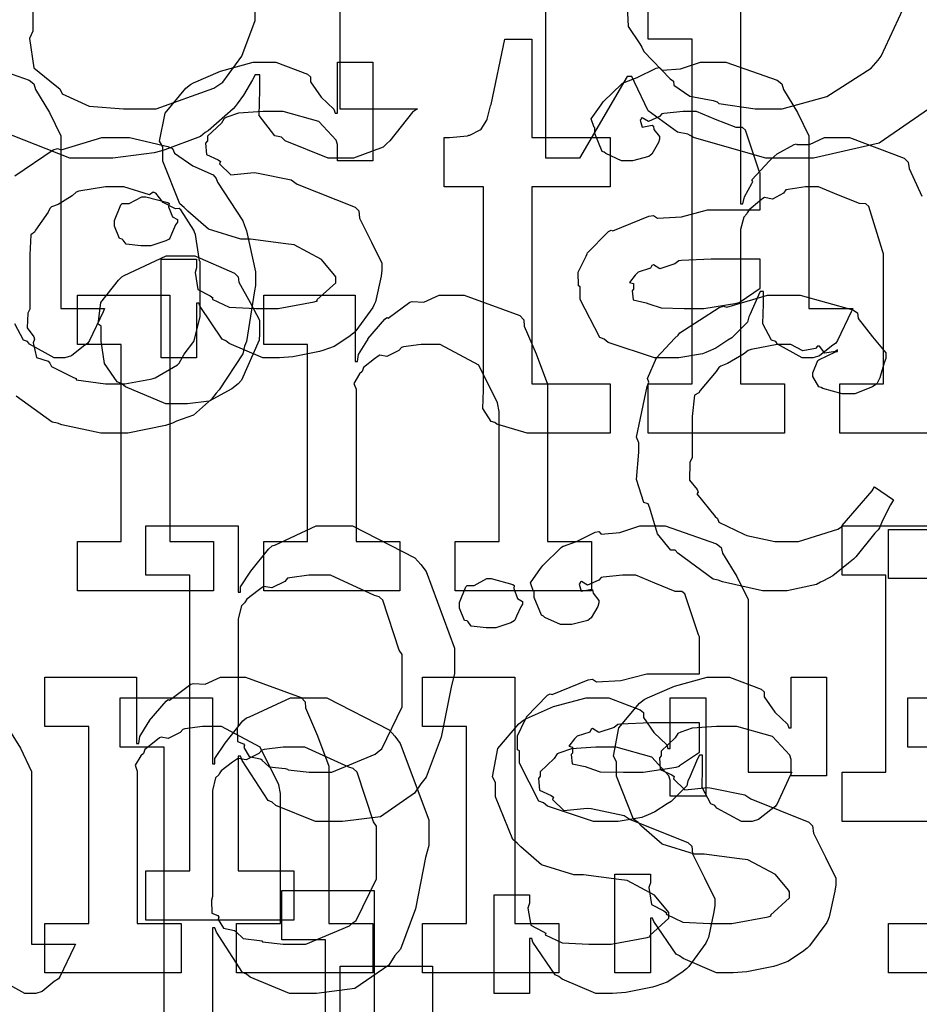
# Model space of a CAD drawing. Extents: x 0 to 8.5, y 0 to 11.
# Tile 171 of 256: x 5.115 to 5.368, y 4.538 to 4.816. Entities that reach past the tile are written whole.
import ezdxf

# ---------------------------------------------------------------- set-up
doc = ezdxf.new("R2010")
doc.units = 0
doc.layers.get('0').update_dxf_attribs({"linetype": 'CONTINUOUS'})

msp = doc.modelspace()

# ---------------------------------------------------------------- linework, layer by layer
at = {"color": 0}
for points in [[(5.37397, 4.79286), (5.35704, 4.78119), (5.33854, 4.77701), (5.33242, 4.77701), (5.33242, 4.77701), (5.32508, 4.77701), (5.30496, 4.78267), (5.30311, 4.78375), (5.30013, 4.78435), (5.29189, 4.79036), (5.28803, 4.79844), (5.28728, 4.80003), (5.28597, 4.80003), (5.27251, 4.77701), (5.26297, 4.77701), (5.26297, 4.97146)], [(5.20492, 4.884), (5.20492, 4.7909), (5.22683, 4.7909), (5.22542, 4.78999), (5.21903, 4.78185), (5.21815, 4.78114), (5.21712, 4.78011), (5.20876, 4.77701), (5.206, 4.77701), (5.20161, 4.77701), (5.18946, 4.7819), (5.18842, 4.78288), (5.18658, 4.78331), (5.18213, 4.78901), (5.18235, 4.79617), (5.18235, 4.7985), (5.18235, 4.80046), (5.18104, 4.80046), (5.18024, 4.79904), (5.17774, 4.79476), (5.17594, 4.79232), (5.1754, 4.79156), (5.17481, 4.79085), (5.16781, 4.78472), (5.16694, 4.78418), (5.16558, 4.78304), (5.15554, 4.77929), (5.15435, 4.77897), (5.1525, 4.77849), (5.14085, 4.77701), (5.13699, 4.77701), (5.13699, 4.77701), (5.12875, 4.77701), (5.10596, 4.78592)], [(5.38411, 4.69943), (5.34592, 4.69943), (5.34592, 4.71332), (5.35829, 4.71332), (5.35829, 4.75), (5.35801, 4.75087), (5.35411, 4.76335), (5.35331, 4.76411), (5.35151, 4.76417), (5.3456, 4.76654), (5.33996, 4.76888), (5.33811, 4.76888), (5.33626, 4.76888), (5.33132, 4.76818), (5.33074, 4.76801), (5.33008, 4.76714), (5.32693, 4.76546), (5.32471, 4.7659), (5.32422, 4.76563), (5.32324, 4.76481), (5.32032, 4.76237), (5.31982, 4.76156), (5.31967, 4.76129), (5.31885, 4.76036), (5.31793, 4.75683), (5.31793, 4.75564), (5.31793, 4.71332), (5.33029, 4.71332), (5.33029, 4.69943), (5.29189, 4.69943), (5.29189, 4.71332), (5.29189, 4.71332), (5.30425, 4.71332), (5.30425, 4.81054), (5.29189, 4.81054), (5.29189, 4.82443)], [(5.31793, 4.82443), (5.31793, 4.76411), (5.31858, 4.76411), (5.31858, 4.76411), (5.31907, 4.76606), (5.32107, 4.76986), (5.3214, 4.7704), (5.32113, 4.77089), (5.32607, 4.77626), (5.32661, 4.77669), (5.32661, 4.77669), (5.32829, 4.77821), (5.33306, 4.78082), (5.33376, 4.78103), (5.33382, 4.78082), (5.33735, 4.78082), (5.34164, 4.78276), (5.3431, 4.78276), (5.34864, 4.78276), (5.3641, 4.77701), (5.36524, 4.77582), (5.3655, 4.77408), (5.36903, 4.76622)], [(5.28597, 4.81982), (5.28624, 4.81413), (5.28956, 4.80925), (5.2901, 4.80826), (5.29064, 4.80707), (5.29807, 4.79937), (5.29899, 4.79872), (5.2991, 4.79758), (5.3036, 4.79443), (5.31017, 4.79324), (5.31136, 4.79286), (5.31185, 4.79237), (5.32206, 4.7909), (5.32547, 4.7909), (5.32547, 4.7909), (5.32964, 4.7909), (5.34224, 4.79432), (5.35482, 4.80231), (5.35672, 4.80458), (5.35764, 4.80572), (5.36372, 4.81885)], [(5.11833, 4.8189), (5.11833, 4.81282), (5.11735, 4.81071), (5.1186, 4.80246), (5.12462, 4.79753), (5.12592, 4.79656), (5.12663, 4.79514), (5.13417, 4.79161), (5.14393, 4.7909), (5.14719, 4.7909), (5.14719, 4.7909), (5.15315, 4.7909), (5.16938, 4.79671), (5.17106, 4.79785), (5.17188, 4.79844), (5.17725, 4.80578), (5.18104, 4.81581), (5.18104, 4.81912)], [(5.10281, 4.80404), (5.11729, 4.79899), (5.1186, 4.79796), (5.11903, 4.79633), (5.12304, 4.78982), (5.12619, 4.78326), (5.12619, 4.78103), (5.12619, 4.7346), (5.13857, 4.7346), (5.13813, 4.73367), (5.13428, 4.72553), (5.13379, 4.72483), (5.1326, 4.72401), (5.12918, 4.72125), (5.12739, 4.72071), (5.12685, 4.72071), (5.12435, 4.72071), (5.1174, 4.7245), (5.11686, 4.72526), (5.11567, 4.72564), (5.11322, 4.73025)], [(5.11322, 4.77203), (5.12408, 4.77929), (5.12532, 4.77974), (5.12631, 4.77935), (5.13775, 4.78276), (5.1416, 4.78276), (5.14561, 4.78276), (5.15642, 4.78028), (5.15767, 4.77974), (5.15826, 4.77838), (5.16347, 4.77485), (5.16917, 4.77225), (5.17003, 4.77126), (5.17036, 4.77018), (5.17757, 4.75933), (5.17806, 4.75803), (5.17854, 4.75651), (5.1811, 4.74496), (5.1811, 4.7411), (5.18083, 4.73953), (5.17854, 4.72526), (5.17806, 4.72396), (5.17757, 4.72185), (5.1709, 4.71169), (5.17003, 4.71072), (5.16872, 4.70899), (5.16363, 4.70449), (5.15886, 4.70281), (5.15767, 4.70226), (5.15576, 4.70156), (5.14513, 4.69943), (5.1416, 4.69943), (5.1416, 4.69943), (5.13753, 4.69943), (5.12651, 4.70182), (5.12532, 4.70226), (5.12381, 4.70253), (5.11361, 4.70985)], [(5.38824, 4.58996), (5.34657, 4.58996), (5.34657, 4.60385), (5.34657, 4.60385), (5.35894, 4.60385), (5.35894, 4.6594), (5.34657, 4.6594), (5.34657, 4.67329), (5.3724, 4.67329)], [(5.37207, 4.65842), (5.35969, 4.65842), (5.35969, 4.67231), (5.38574, 4.67231)], [(5.15533, 4.52761), (5.15533, 4.61094), (5.14296, 4.61094), (5.14296, 4.62483), (5.169, 4.62483), (5.169, 4.60618), (5.16965, 4.60618), (5.16965, 4.60769), (5.17253, 4.61208), (5.17751, 4.61833), (5.17854, 4.61919), (5.17947, 4.61947), (5.19097, 4.62483), (5.19482, 4.62483), (5.20122, 4.62483), (5.21881, 4.61583), (5.22043, 4.61399), (5.22194, 4.61199), (5.22999, 4.59039), (5.22999, 4.58317), (5.22911, 4.57981), (5.22624, 4.56532), (5.222, 4.55399), (5.22043, 4.55214), (5.21875, 4.54949), (5.2091, 4.54286), (5.19835, 4.5415), (5.19482, 4.5415), (5.19075, 4.5415), (5.17958, 4.54606), (5.17854, 4.54693), (5.17746, 4.54742), (5.17008, 4.55871), (5.16965, 4.55994), (5.169, 4.55994), (5.169, 4.52761)], [(5.3775, 4.61094), (5.36513, 4.61094), (5.36513, 4.62483), (5.39117, 4.62483)], [(5.11079, 4.61714), (5.11481, 4.61062), (5.11794, 4.60406), (5.11794, 4.60183), (5.11794, 4.55539), (5.13032, 4.55539), (5.12989, 4.55447), (5.12603, 4.54633), (5.12554, 4.54563), (5.12435, 4.54482), (5.12093, 4.54204), (5.11914, 4.5415), (5.1186, 4.5415), (5.1161, 4.5415), (5.10915, 4.54531)], [(5.2009, 4.45936), (5.2009, 4.55658), (5.18853, 4.55658), (5.18853, 4.57047), (5.21457, 4.57047), (5.21457, 4.51014)], [(5.39811, 4.54731), (5.35969, 4.54731), (5.35969, 4.56119), (5.35969, 4.56119), (5.37207, 4.56119)], [(5.20497, 4.53532), (5.20497, 4.54921), (5.23101, 4.54921), (5.23101, 4.48888)]]:
    msp.add_lwpolyline(points, dxfattribs=at)
for points in [[(5.26079, 4.69943), (5.25776, 4.69943), (5.24918, 4.70199), (5.24864, 4.70247), (5.24761, 4.70275), (5.24522, 4.70643), (5.24539, 4.71164), (5.24539, 4.71332), (5.24539, 4.76888), (5.23432, 4.76888), (5.23432, 4.78276), (5.23583, 4.78276), (5.23583, 4.78276), (5.24094, 4.78331), (5.24126, 4.78342), (5.2416, 4.78347), (5.24451, 4.785), (5.24474, 4.78515), (5.24474, 4.78515), (5.24636, 4.78771), (5.24647, 4.78797), (5.24647, 4.78797), (5.24744, 4.79172), (5.24756, 4.7921), (5.25146, 4.81054), (5.25906, 4.81054), (5.25906, 4.78276), (5.28119, 4.78276), (5.28119, 4.76888), (5.25906, 4.76888), (5.25906, 4.71332), (5.28119, 4.71332), (5.28119, 4.69943), (5.28022, 4.69943), (5.278, 4.69943), (5.27729, 4.69943), (5.27604, 4.69943), (5.27322, 4.69943), (5.27229, 4.69943), (5.27089, 4.69943), (5.26768, 4.69943), (5.26665, 4.69943), (5.26519, 4.69943), (5.26188, 4.69943), (5.26079, 4.69943)], [(5.18664, 4.72071), (5.18317, 4.72071), (5.17372, 4.72472), (5.17275, 4.72547), (5.17176, 4.72592), (5.16547, 4.73514), (5.16515, 4.73611), (5.1645, 4.73611), (5.1645, 4.72071), (5.15451, 4.72071), (5.15451, 4.74849), (5.1645, 4.74849), (5.1645, 4.7461), (5.16407, 4.74474), (5.16482, 4.73996), (5.16829, 4.73817), (5.16906, 4.73763), (5.16894, 4.73719), (5.17367, 4.73497), (5.18126, 4.7346), (5.18381, 4.7346), (5.1875, 4.7346), (5.19769, 4.73643), (5.19857, 4.73676), (5.1984, 4.73699), (5.20378, 4.74186), (5.20378, 4.74349), (5.20344, 4.74397), (5.19976, 4.74843), (5.192, 4.7525), (5.18967, 4.75282), (5.17969, 4.75412), (5.17697, 4.75412), (5.16786, 4.75694), (5.16206, 4.76199), (5.16103, 4.76303), (5.15978, 4.76406), (5.15494, 4.77615), (5.15494, 4.78017), (5.15408, 4.78174), (5.1556, 4.78971), (5.16146, 4.79671), (5.16276, 4.79775), (5.16368, 4.79818), (5.17128, 4.80154), (5.1805, 4.80404), (5.1836, 4.80404), (5.18685, 4.80404), (5.19575, 4.80062), (5.19661, 4.79992), (5.19661, 4.7985), (5.1996, 4.79422), (5.20324, 4.79081), (5.20356, 4.78971), (5.20421, 4.78971), (5.20421, 4.80404), (5.21419, 4.80404), (5.21419, 4.77626), (5.20421, 4.77626), (5.20421, 4.78082), (5.20383, 4.78201), (5.199, 4.78728), (5.18892, 4.79015), (5.18554, 4.79015), (5.18321, 4.79015), (5.17632, 4.78965), (5.17307, 4.78851), (5.17231, 4.78819), (5.1715, 4.78689), (5.16754, 4.78315), (5.16754, 4.7819), (5.16704, 4.78125), (5.16726, 4.778), (5.17057, 4.77647), (5.17122, 4.77604), (5.17101, 4.77539), (5.17421, 4.77229), (5.18072, 4.77294), (5.18186, 4.77279), (5.19119, 4.77083), (5.19287, 4.76969), (5.20921, 4.76318), (5.21029, 4.76215), (5.2105, 4.76004), (5.21386, 4.75325), (5.21679, 4.7474), (5.21679, 4.74544), (5.21653, 4.74371), (5.21496, 4.73643), (5.21463, 4.73568), (5.21425, 4.73486), (5.20942, 4.72825), (5.20876, 4.72765), (5.20747, 4.72661), (5.20329, 4.72385), (5.20014, 4.72276), (5.19922, 4.72244), (5.19732, 4.72206), (5.19168, 4.72092), (5.18788, 4.72071), (5.18664, 4.72071)], [(5.29833, 4.72071), (5.29362, 4.72071), (5.2806, 4.72504), (5.27946, 4.72592), (5.27821, 4.7264), (5.27274, 4.73714), (5.27274, 4.74067), (5.27219, 4.74094), (5.27214, 4.74485), (5.27436, 4.74935), (5.27468, 4.75), (5.27458, 4.75011), (5.28065, 4.75629), (5.28142, 4.75672), (5.2819, 4.75651), (5.2921, 4.76064), (5.29335, 4.76085), (5.29449, 4.7601), (5.30132, 4.76047), (5.30865, 4.76237), (5.31114, 4.76237), (5.32351, 4.76237), (5.32351, 4.77279), (5.32319, 4.77333), (5.31933, 4.78489), (5.31853, 4.7856), (5.31668, 4.7856), (5.31087, 4.78787), (5.3055, 4.79015), (5.30376, 4.79015), (5.30176, 4.79015), (5.29633, 4.78961), (5.29574, 4.7895), (5.29508, 4.78874), (5.29194, 4.78733), (5.29021, 4.78836), (5.28988, 4.78819), (5.28988, 4.78797), (5.28961, 4.78765), (5.29015, 4.78569), (5.29303, 4.78624), (5.29335, 4.78603), (5.29351, 4.7851), (5.29508, 4.78304), (5.29508, 4.78233), (5.29482, 4.78136), (5.29292, 4.7781), (5.29249, 4.77778), (5.29204, 4.7774), (5.28749, 4.77626), (5.28597, 4.77626), (5.28435, 4.77626), (5.27989, 4.77826), (5.27946, 4.77865), (5.27892, 4.77886), (5.27686, 4.7839), (5.27686, 4.7856), (5.27669, 4.7856), (5.27582, 4.78803), (5.27865, 4.79199), (5.27903, 4.79254), (5.27929, 4.79292), (5.28444, 4.79796), (5.2851, 4.79839), (5.2851, 4.79833), (5.28879, 4.79969), (5.29411, 4.80231), (5.29508, 4.80251), (5.29579, 4.80176), (5.301, 4.80214), (5.30664, 4.80404), (5.30854, 4.80404), (5.31381, 4.80404), (5.32829, 4.79899), (5.32958, 4.79796), (5.33003, 4.79633), (5.33404, 4.78982), (5.33718, 4.78326), (5.33718, 4.78103), (5.33718, 4.7346), (5.34956, 4.7346), (5.34912, 4.73367), (5.34526, 4.72553), (5.34478, 4.72483), (5.34358, 4.72401), (5.34017, 4.72125), (5.33838, 4.72071), (5.33783, 4.72071), (5.33535, 4.72071), (5.3284, 4.7245), (5.32785, 4.72526), (5.32667, 4.72564), (5.32422, 4.73025), (5.32438, 4.73594), (5.32438, 4.73785), (5.32438, 4.73936), (5.32351, 4.73936), (5.32297, 4.73839), (5.32058, 4.73281), (5.32026, 4.73221), (5.31993, 4.73074), (5.31597, 4.72678), (5.31549, 4.72635), (5.31435, 4.72564), (5.31093, 4.72342), (5.30881, 4.7225), (5.30811, 4.72222), (5.30724, 4.72185), (5.30057, 4.72071), (5.29833, 4.72071)], [(5.1416, 4.71332), (5.14426, 4.71332), (5.15147, 4.71463), (5.15224, 4.71485), (5.15278, 4.715), (5.15913, 4.71875), (5.15961, 4.71918), (5.15961, 4.71918), (5.16097, 4.72168), (5.16374, 4.72532), (5.16396, 4.72592), (5.16396, 4.72592), (5.16547, 4.73226), (5.16547, 4.73438), (5.16547, 4.74783), (5.16531, 4.74804), (5.16417, 4.75549), (5.16396, 4.75608), (5.16374, 4.75667), (5.1601, 4.76237), (5.15961, 4.76281), (5.15853, 4.76269), (5.15511, 4.76449), (5.153, 4.76714), (5.15224, 4.76736), (5.15126, 4.7666), (5.14399, 4.76888), (5.1416, 4.76888), (5.13883, 4.76888), (5.13129, 4.76764), (5.13053, 4.76736), (5.12939, 4.76639), (5.12543, 4.76394), (5.12354, 4.76324), (5.12315, 4.76281), (5.12261, 4.76172), (5.11903, 4.75672), (5.11882, 4.75608), (5.11774, 4.75537), (5.11751, 4.74972), (5.11751, 4.74783), (5.11751, 4.73438), (5.11692, 4.73329), (5.11669, 4.72911), (5.1186, 4.72657), (5.11882, 4.72592), (5.11838, 4.72488), (5.11931, 4.72081), (5.12267, 4.71972), (5.12315, 4.71918), (5.12358, 4.71826), (5.12978, 4.71511), (5.13053, 4.71485), (5.13058, 4.71446), (5.13883, 4.71332), (5.1416, 4.71332)], [(5.15022, 4.75222), (5.14882, 4.75222), (5.14464, 4.75271), (5.14382, 4.7539), (5.1435, 4.75418), (5.14274, 4.75435), (5.14133, 4.75782), (5.14133, 4.75896), (5.14133, 4.75939), (5.14133, 4.75939), (5.14312, 4.76383), (5.1435, 4.76417), (5.1435, 4.76417), (5.14546, 4.76417), (5.14903, 4.76611), (5.15022, 4.76611), (5.15022, 4.76611), (5.15636, 4.76449), (5.15674, 4.76417), (5.15663, 4.76329), (5.15771, 4.76047), (5.15913, 4.75965), (5.15913, 4.75939), (5.15913, 4.75896), (5.15858, 4.75819), (5.15739, 4.75553), (5.15696, 4.75439), (5.15674, 4.75418), (5.15582, 4.75369), (5.15158, 4.75222), (5.15022, 4.75222)], [(5.15994, 4.70774), (5.15582, 4.70774), (5.14442, 4.71246), (5.14344, 4.71338), (5.14208, 4.71392), (5.13851, 4.71913), (5.13758, 4.72542), (5.13758, 4.72749), (5.13758, 4.72965), (5.13678, 4.73019), (5.13747, 4.73628), (5.14247, 4.74262), (5.14344, 4.74354), (5.1441, 4.74387), (5.15597, 4.7494), (5.15994, 4.7494), (5.16401, 4.7494), (5.17524, 4.74451), (5.17622, 4.74354), (5.17643, 4.74197), (5.17958, 4.73628), (5.18229, 4.73133), (5.18229, 4.72965), (5.18229, 4.72749), (5.18218, 4.72564), (5.17719, 4.71436), (5.17622, 4.71338), (5.17449, 4.71197), (5.16808, 4.70844), (5.16194, 4.70774), (5.15994, 4.70774)], [(5.30419, 4.7346), (5.30761, 4.7346), (5.31689, 4.73606), (5.31787, 4.73633), (5.31782, 4.73649), (5.32351, 4.74029), (5.32351, 4.74154), (5.32351, 4.74849), (5.31267, 4.74849), (5.30963, 4.74849), (5.30132, 4.74815), (5.30051, 4.74804), (5.29943, 4.74718), (5.29514, 4.74582), (5.29335, 4.7469), (5.29292, 4.74675), (5.29254, 4.74593), (5.28901, 4.74479), (5.28879, 4.74457), (5.28819, 4.74397), (5.28662, 4.74192), (5.28771, 4.74164), (5.28771, 4.74154), (5.28771, 4.74001), (5.28733, 4.73958), (5.2876, 4.73699), (5.29129, 4.73617), (5.29204, 4.73589), (5.29204, 4.73589), (5.29551, 4.73475), (5.30203, 4.7346), (5.30419, 4.7346)], [(5.13092, 4.66889), (5.14328, 4.66889), (5.14328, 4.72444), (5.13092, 4.72444), (5.13092, 4.73833), (5.15696, 4.73833), (5.15696, 4.66889), (5.16932, 4.66889), (5.16932, 4.655), (5.13092, 4.655), (5.13092, 4.66889)], [(5.18343, 4.66889), (5.19581, 4.66889), (5.19581, 4.72444), (5.18343, 4.72444), (5.18343, 4.73833), (5.20925, 4.73833), (5.20925, 4.71967), (5.2099, 4.71967), (5.2099, 4.71967), (5.21018, 4.72163), (5.21257, 4.72542), (5.21294, 4.72597), (5.21283, 4.72601), (5.21761, 4.73161), (5.21815, 4.73204), (5.21853, 4.73188), (5.22461, 4.73633), (5.22532, 4.7366), (5.22532, 4.7366), (5.22857, 4.73639), (5.23296, 4.73833), (5.23443, 4.73833), (5.24001, 4.73833), (5.25564, 4.73258), (5.25678, 4.73139), (5.25689, 4.72965), (5.26031, 4.72179), (5.26351, 4.71322), (5.26351, 4.71035), (5.26351, 4.66889), (5.27588, 4.66889), (5.27588, 4.655), (5.23747, 4.655), (5.23747, 4.66889), (5.24983, 4.66889), (5.24983, 4.70557), (5.2494, 4.70801), (5.24414, 4.71864), (5.23324, 4.72444), (5.22965, 4.72444), (5.22781, 4.72444), (5.22287, 4.72374), (5.22228, 4.72358), (5.22151, 4.72271), (5.21821, 4.72103), (5.21619, 4.72146), (5.21576, 4.72119), (5.21468, 4.72043), (5.21158, 4.71793), (5.21132, 4.71712), (5.21121, 4.71685), (5.21044, 4.71619), (5.20888, 4.71349), (5.20947, 4.71181), (5.20947, 4.71121), (5.20947, 4.66889), (5.22185, 4.66889), (5.22185, 4.655), (5.18343, 4.655), (5.18343, 4.66889)], [(5.32835, 4.655), (5.32417, 4.655), (5.31282, 4.65756), (5.31164, 4.65804), (5.31022, 4.65831), (5.30029, 4.66564), (5.29949, 4.6665), (5.29829, 4.66644), (5.29454, 4.67106), (5.29232, 4.67828), (5.29189, 4.67953), (5.29064, 4.6799), (5.28863, 4.68642), (5.28928, 4.69412), (5.28928, 4.69667), (5.28863, 4.69829), (5.29161, 4.71257), (5.2921, 4.71382), (5.29167, 4.71485), (5.29422, 4.72065), (5.29943, 4.72618), (5.30035, 4.72706), (5.30083, 4.72775), (5.3119, 4.73486), (5.31315, 4.73529), (5.31407, 4.73492), (5.32557, 4.73833), (5.32943, 4.73833), (5.33479, 4.73833), (5.34961, 4.73421), (5.35092, 4.73335), (5.35107, 4.73178), (5.35519, 4.72657), (5.35894, 4.72206), (5.35894, 4.72054), (5.3584, 4.71924), (5.35721, 4.71506), (5.3565, 4.71354), (5.35612, 4.71317), (5.35519, 4.71251), (5.35015, 4.71056), (5.34853, 4.71056), (5.34657, 4.71056), (5.34115, 4.71203), (5.34071, 4.71229), (5.34, 4.71246), (5.33832, 4.71544), (5.33832, 4.71642), (5.33832, 4.71642), (5.33974, 4.71989), (5.34006, 4.72011), (5.34006, 4.72011), (5.34472, 4.72239), (5.34526, 4.7225), (5.34526, 4.72293), (5.34467, 4.72244), (5.34174, 4.722), (5.34017, 4.72396), (5.33963, 4.72401), (5.33908, 4.72331), (5.3355, 4.72265), (5.33208, 4.72444), (5.33094, 4.72444), (5.32824, 4.72444), (5.3209, 4.72304), (5.3201, 4.72271), (5.31874, 4.72168), (5.31429, 4.71913), (5.31233, 4.71837), (5.31185, 4.71793), (5.31104, 4.71685), (5.30653, 4.71149), (5.30621, 4.71078), (5.30496, 4.71013), (5.30425, 4.7041), (5.30425, 4.7021), (5.30425, 4.69254), (5.30365, 4.69119), (5.30354, 4.68619), (5.30567, 4.68354), (5.30599, 4.68278), (5.30556, 4.68229), (5.31082, 4.67594), (5.31142, 4.6754), (5.31179, 4.67437), (5.31885, 4.67096), (5.31967, 4.67063), (5.31967, 4.67057), (5.32764, 4.66889), (5.33029, 4.66889), (5.33431, 4.66889), (5.34538, 4.67236), (5.34636, 4.67301), (5.34657, 4.67339), (5.35508, 4.68317), (5.35568, 4.68431), (5.36111, 4.68061), (5.36025, 4.67925), (5.35796, 4.67486), (5.35715, 4.67275), (5.35678, 4.67215), (5.35579, 4.67122), (5.35047, 4.66461), (5.34983, 4.6639), (5.34836, 4.66276), (5.34392, 4.65924), (5.34136, 4.65782), (5.3405, 4.65739), (5.33931, 4.65679), (5.33106, 4.655), (5.32835, 4.655)], [(5.15022, 4.57607), (5.1626, 4.57607), (5.1626, 4.6594), (5.15022, 4.6594), (5.15022, 4.67329), (5.17626, 4.67329), (5.17626, 4.65462), (5.17692, 4.65462), (5.17692, 4.65614), (5.17979, 4.66054), (5.18479, 4.66678), (5.18582, 4.66764), (5.18674, 4.66792), (5.19824, 4.67329), (5.2021, 4.67329), (5.2085, 4.67329), (5.22607, 4.66428), (5.22771, 4.66243), (5.22922, 4.66043), (5.23725, 4.63883), (5.23725, 4.63162), (5.23639, 4.62825), (5.23351, 4.61376), (5.22928, 4.60243), (5.22771, 4.60058), (5.22601, 4.59793), (5.21636, 4.59131), (5.20562, 4.58996), (5.2021, 4.58996), (5.19803, 4.58996), (5.18685, 4.59451), (5.18582, 4.59538), (5.18474, 4.59586), (5.17736, 4.60715), (5.17692, 4.6084), (5.17626, 4.6084), (5.17626, 4.57607), (5.19189, 4.57607), (5.19189, 4.56218), (5.15022, 4.56218), (5.15022, 4.57607)], [(5.28119, 4.58996), (5.27647, 4.58996), (5.26346, 4.59429), (5.26232, 4.59517), (5.26107, 4.59565), (5.25558, 4.60639), (5.25558, 4.60992), (5.25504, 4.61019), (5.25499, 4.6141), (5.25722, 4.6186), (5.25754, 4.61925), (5.25743, 4.61936), (5.26351, 4.62554), (5.26426, 4.62597), (5.26476, 4.62576), (5.27496, 4.62989), (5.27621, 4.6301), (5.27735, 4.62935), (5.28418, 4.62972), (5.2915, 4.63162), (5.294, 4.63162), (5.30637, 4.63162), (5.30637, 4.64204), (5.30604, 4.64258), (5.30219, 4.65414), (5.30138, 4.65483), (5.29953, 4.65483), (5.29372, 4.65712), (5.28836, 4.6594), (5.28662, 4.6594), (5.28461, 4.6594), (5.27919, 4.65886), (5.2786, 4.65875), (5.27794, 4.65799), (5.27479, 4.65657), (5.27306, 4.65761), (5.27274, 4.65744), (5.27274, 4.65722), (5.27246, 4.6569), (5.273, 4.65494), (5.27588, 4.65549), (5.27621, 4.65528), (5.27636, 4.65435), (5.27794, 4.65229), (5.27794, 4.65158), (5.27767, 4.65061), (5.27576, 4.64735), (5.27533, 4.64703), (5.2749, 4.64665), (5.27035, 4.64551), (5.26882, 4.64551), (5.26719, 4.64551), (5.26275, 4.64751), (5.26232, 4.64789), (5.26178, 4.64811), (5.25971, 4.65315), (5.25971, 4.65483), (5.25956, 4.65483), (5.25868, 4.65728), (5.2615, 4.66124), (5.26188, 4.66178), (5.26215, 4.66217), (5.26731, 4.66721), (5.26796, 4.66764), (5.26796, 4.66758), (5.27165, 4.66894), (5.27696, 4.67156), (5.27794, 4.67176), (5.27865, 4.67101), (5.28386, 4.67139), (5.2895, 4.67329), (5.29139, 4.67329), (5.29665, 4.67329), (5.31114, 4.66824), (5.31244, 4.66721), (5.31288, 4.66558), (5.31689, 4.65907), (5.32004, 4.6525), (5.32004, 4.65028), (5.32004, 4.60385), (5.33242, 4.60385), (5.33197, 4.60292), (5.32813, 4.59478), (5.32764, 4.59407), (5.32644, 4.59326), (5.32303, 4.5905), (5.32124, 4.58996), (5.32069, 4.58996), (5.31819, 4.58996), (5.31125, 4.59375), (5.31071, 4.59451), (5.30951, 4.59489), (5.30707, 4.5995), (5.30724, 4.60519), (5.30724, 4.6071), (5.30724, 4.60861), (5.30637, 4.60861), (5.30583, 4.60764), (5.30344, 4.60206), (5.30311, 4.60146), (5.30279, 4.59999), (5.29883, 4.59603), (5.29833, 4.5956), (5.29719, 4.59489), (5.29378, 4.59267), (5.29167, 4.59174), (5.29096, 4.59147), (5.2901, 4.5911), (5.28342, 4.58996), (5.28119, 4.58996)], [(5.19819, 4.60385), (5.20264, 4.60385), (5.2149, 4.60894), (5.21599, 4.60992), (5.21679, 4.61046), (5.2225, 4.62229), (5.2225, 4.62619), (5.2225, 4.63704), (5.22168, 4.63829), (5.21707, 4.65235), (5.21599, 4.65332), (5.21468, 4.65369), (5.20231, 4.6594), (5.19819, 4.6594), (5.19618, 4.6594), (5.19081, 4.65869), (5.19015, 4.65853), (5.18935, 4.65761), (5.18576, 4.65582), (5.18349, 4.65619), (5.183, 4.65593), (5.18192, 4.65511), (5.17871, 4.65267), (5.17817, 4.65186), (5.178, 4.65158), (5.17714, 4.65072), (5.17626, 4.64714), (5.17626, 4.64594), (5.17626, 4.61729), (5.17594, 4.61621), (5.17606, 4.61253), (5.17774, 4.61187), (5.178, 4.61143), (5.17785, 4.61079), (5.17936, 4.60829), (5.18246, 4.60764), (5.183, 4.60732), (5.18294, 4.60726), (5.18494, 4.60536), (5.18951, 4.60487), (5.19015, 4.60471), (5.19038, 4.60449), (5.19624, 4.60385), (5.19819, 4.60385)], [(5.24756, 4.64453), (5.24615, 4.64453), (5.24197, 4.64501), (5.24115, 4.64621), (5.24083, 4.64649), (5.24007, 4.64665), (5.23867, 4.65012), (5.23867, 4.65126), (5.23867, 4.65169), (5.23867, 4.65169), (5.24046, 4.65614), (5.24083, 4.65647), (5.24083, 4.65647), (5.24278, 4.65647), (5.24636, 4.65842), (5.24756, 4.65842), (5.24756, 4.65842), (5.25369, 4.65679), (5.25407, 4.65647), (5.25396, 4.6556), (5.25504, 4.65278), (5.25646, 4.65196), (5.25646, 4.65169), (5.25646, 4.65126), (5.25592, 4.6505), (5.25472, 4.64785), (5.25429, 4.64671), (5.25407, 4.64649), (5.25315, 4.646), (5.24892, 4.64453), (5.24756, 4.64453)], [(5.12175, 4.56119), (5.13411, 4.56119), (5.13411, 4.61675), (5.12175, 4.61675), (5.12175, 4.63064), (5.14757, 4.63064), (5.14757, 4.61199), (5.14822, 4.61199), (5.14822, 4.61199), (5.14849, 4.61393), (5.15088, 4.61774), (5.15126, 4.61828), (5.15115, 4.61833), (5.15593, 4.62392), (5.15647, 4.62435), (5.15685, 4.62418), (5.16292, 4.62864), (5.16363, 4.6289), (5.16363, 4.6289), (5.16689, 4.62869), (5.17128, 4.63064), (5.17275, 4.63064), (5.17833, 4.63064), (5.19396, 4.62489), (5.1951, 4.62369), (5.19521, 4.62196), (5.19862, 4.6141), (5.20182, 4.60553), (5.20182, 4.60265), (5.20182, 4.56119), (5.21419, 4.56119), (5.21419, 4.54731), (5.17578, 4.54731), (5.17578, 4.56119), (5.18815, 4.56119), (5.18815, 4.59787), (5.18772, 4.60032), (5.18246, 4.61094), (5.17156, 4.61675), (5.16797, 4.61675), (5.16613, 4.61675), (5.16118, 4.61604), (5.1606, 4.61589), (5.15983, 4.61501), (5.15653, 4.61333), (5.15451, 4.61376), (5.15408, 4.6135), (5.153, 4.61274), (5.1499, 4.61025), (5.14963, 4.60943), (5.14953, 4.60915), (5.14876, 4.60851), (5.14719, 4.60579), (5.14779, 4.60411), (5.14779, 4.60351), (5.14779, 4.56119), (5.16015, 4.56119), (5.16015, 4.54731), (5.12175, 4.54731), (5.12175, 4.56119)], [(5.22825, 4.56119), (5.24061, 4.56119), (5.24061, 4.61675), (5.22825, 4.61675), (5.22825, 4.63064), (5.25429, 4.63064), (5.25429, 4.56119), (5.26665, 4.56119), (5.26665, 4.54731), (5.22825, 4.54731), (5.22825, 4.56119)], [(5.31461, 4.54731), (5.31114, 4.54731), (5.30171, 4.55132), (5.30072, 4.55208), (5.29975, 4.55251), (5.29346, 4.56174), (5.29313, 4.56272), (5.29249, 4.56272), (5.29249, 4.54731), (5.2825, 4.54731), (5.2825, 4.57508), (5.29249, 4.57508), (5.29249, 4.57269), (5.29204, 4.57135), (5.29281, 4.56657), (5.29628, 4.56478), (5.29704, 4.56424), (5.29693, 4.56381), (5.30165, 4.56158), (5.30925, 4.56119), (5.31179, 4.56119), (5.31549, 4.56119), (5.32568, 4.56304), (5.32656, 4.56337), (5.32639, 4.56358), (5.33176, 4.56847), (5.33176, 4.5701), (5.33143, 4.57058), (5.32775, 4.57503), (5.31999, 4.5791), (5.31765, 4.57943), (5.30767, 4.58074), (5.30496, 4.58074), (5.29585, 4.58356), (5.29004, 4.5886), (5.28901, 4.58963), (5.28776, 4.59065), (5.28293, 4.60275), (5.28293, 4.60678), (5.28207, 4.60835), (5.28358, 4.61632), (5.28944, 4.62332), (5.29075, 4.62435), (5.29167, 4.62478), (5.29926, 4.62815), (5.30849, 4.63064), (5.31158, 4.63064), (5.31483, 4.63064), (5.32374, 4.62722), (5.3246, 4.62651), (5.3246, 4.62511), (5.32758, 4.62082), (5.33122, 4.6174), (5.33154, 4.61632), (5.33219, 4.61632), (5.33219, 4.63064), (5.34218, 4.63064), (5.34218, 4.60286), (5.33219, 4.60286), (5.33219, 4.60742), (5.33182, 4.60861), (5.32699, 4.61388), (5.31689, 4.61675), (5.31353, 4.61675), (5.31119, 4.61675), (5.30431, 4.61626), (5.30106, 4.61513), (5.30029, 4.61481), (5.29949, 4.6135), (5.29551, 4.60975), (5.29551, 4.60851), (5.29503, 4.60786), (5.29525, 4.6046), (5.29856, 4.60308), (5.29921, 4.60265), (5.29899, 4.602), (5.30219, 4.5989), (5.30871, 4.59956), (5.30985, 4.59939), (5.31917, 4.59744), (5.32086, 4.59631), (5.33718, 4.58979), (5.33826, 4.58876), (5.33849, 4.58664), (5.34185, 4.57986), (5.34478, 4.574), (5.34478, 4.57206), (5.34451, 4.57032), (5.34293, 4.56304), (5.34261, 4.56228), (5.34224, 4.56147), (5.3374, 4.55485), (5.33675, 4.55425), (5.33544, 4.55322), (5.33128, 4.55046), (5.32813, 4.54937), (5.32721, 4.54904), (5.32531, 4.54867), (5.31967, 4.54753), (5.31586, 4.54731), (5.31461, 4.54731)], [(5.28054, 4.5415), (5.27707, 4.5415), (5.26764, 4.54551), (5.26665, 4.54628), (5.26568, 4.54671), (5.25939, 4.55593), (5.25906, 4.55692), (5.2584, 4.55692), (5.2584, 4.5415), (5.24843, 4.5415), (5.24843, 4.56928), (5.2584, 4.56928), (5.2584, 4.56689), (5.25797, 4.56554), (5.25874, 4.56076), (5.26221, 4.55897), (5.26297, 4.55843), (5.26286, 4.558), (5.26758, 4.55578), (5.27518, 4.55539), (5.27772, 4.55539), (5.28142, 4.55539), (5.29161, 4.55724), (5.29249, 4.55757), (5.29232, 4.55778), (5.29769, 4.56267), (5.29769, 4.56429), (5.29736, 4.56478), (5.29368, 4.56922), (5.28592, 4.57329), (5.28358, 4.57362), (5.2736, 4.57493), (5.27089, 4.57493), (5.26178, 4.57775), (5.25597, 4.58279), (5.25493, 4.58382), (5.25369, 4.58485), (5.24886, 4.59694), (5.24886, 4.60097), (5.24799, 4.60254), (5.24951, 4.61051), (5.25537, 4.61751), (5.25667, 4.61854), (5.2576, 4.61897), (5.26519, 4.62235), (5.27442, 4.62483), (5.2775, 4.62483), (5.28076, 4.62483), (5.28965, 4.62142), (5.29053, 4.62071), (5.29053, 4.61931), (5.29351, 4.61501), (5.29715, 4.6116), (5.29747, 4.61051), (5.29812, 4.61051), (5.29812, 4.62483), (5.30811, 4.62483), (5.30811, 4.59706), (5.29812, 4.59706), (5.29812, 4.60161), (5.29775, 4.60281), (5.29292, 4.60807), (5.28282, 4.61094), (5.27946, 4.61094), (5.27713, 4.61094), (5.27024, 4.61046), (5.26699, 4.60932), (5.26622, 4.609), (5.2654, 4.60769), (5.26144, 4.60394), (5.26144, 4.60271), (5.26096, 4.60206), (5.26118, 4.59879), (5.26449, 4.59728), (5.26514, 4.59685), (5.26492, 4.59619), (5.26812, 4.5931), (5.27463, 4.59375), (5.27576, 4.59358), (5.2851, 4.59164), (5.28678, 4.5905), (5.30311, 4.58399), (5.30419, 4.58296), (5.30442, 4.58083), (5.30778, 4.57406), (5.31071, 4.56819), (5.31071, 4.56625), (5.31044, 4.56451), (5.30886, 4.55724), (5.30854, 4.55647), (5.30817, 4.55567), (5.30333, 4.54904), (5.30268, 4.54844), (5.30138, 4.54742), (5.29719, 4.54465), (5.29406, 4.54357), (5.29313, 4.54324), (5.29124, 4.54286), (5.2856, 4.54172), (5.28179, 4.5415), (5.28054, 4.5415)], [(5.28706, 4.60385), (5.29047, 4.60385), (5.29975, 4.60531), (5.30072, 4.60558), (5.30067, 4.60574), (5.30637, 4.60954), (5.30637, 4.61079), (5.30637, 4.61774), (5.29551, 4.61774), (5.29249, 4.61774), (5.28418, 4.6174), (5.28336, 4.61729), (5.28228, 4.61643), (5.278, 4.61507), (5.27621, 4.61615), (5.27576, 4.616), (5.27539, 4.61518), (5.27186, 4.61404), (5.27165, 4.61382), (5.27106, 4.61322), (5.26947, 4.61117), (5.27056, 4.61089), (5.27056, 4.61079), (5.27056, 4.60926), (5.27018, 4.60883), (5.27046, 4.60622), (5.27414, 4.60542), (5.2749, 4.60514), (5.2749, 4.60514), (5.27838, 4.604), (5.28489, 4.60385), (5.28706, 4.60385)], [(5.19092, 4.55539), (5.19536, 4.55539), (5.20763, 4.56049), (5.20871, 4.56147), (5.20953, 4.56201), (5.21522, 4.57383), (5.21522, 4.57775), (5.21522, 4.5886), (5.21442, 4.58985), (5.20979, 4.60389), (5.20871, 4.60487), (5.20742, 4.60525), (5.19504, 4.61094), (5.19092, 4.61094), (5.18892, 4.61094), (5.18354, 4.61025), (5.18289, 4.61008), (5.18207, 4.60915), (5.1785, 4.60736), (5.17622, 4.60775), (5.17572, 4.60747), (5.17464, 4.60667), (5.17144, 4.60422), (5.1709, 4.6034), (5.17074, 4.60314), (5.16986, 4.60226), (5.169, 4.59868), (5.169, 4.5975), (5.169, 4.56885), (5.16868, 4.56776), (5.16878, 4.56407), (5.17046, 4.56342), (5.17074, 4.56299), (5.17057, 4.56233), (5.1721, 4.55985), (5.17518, 4.55919), (5.17572, 4.55886), (5.17567, 4.55881), (5.17768, 4.55692), (5.18224, 4.55643), (5.18289, 4.55626), (5.18311, 4.55604), (5.18896, 4.55539), (5.19092, 4.55539)]]:
    msp.add_lwpolyline(points, close=True, dxfattribs=at)

doc.saveas('drawing.dxf')
